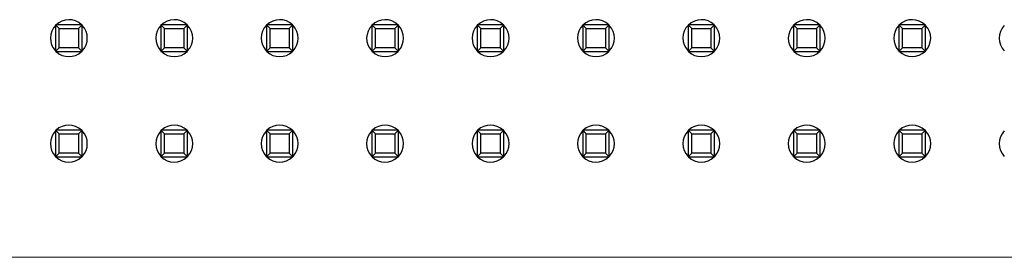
# Model space of a CAD drawing. Header units: millimetres. Extents: x 72 to 239, y 133 to 319.
# Tile 2 of 240: x 110.98 to 134.7, y 132.96 to 138.68. Entities that reach past the tile are written whole.
import ezdxf

# ---------------------------------------------------------------- set-up
doc = ezdxf.new("R2010")
doc.units = ezdxf.units.MM
doc.header["$LTSCALE"] = 5
doc.layers.get('0').update_dxf_attribs({"linetype": 'CONTINUOUS'})

msp = doc.modelspace()

# ---------------------------------------------------------------- linework, layer by layer
for p, q in [((111.843, 138.559), (111.931, 138.471)), ((111.843, 138.559), (111.843, 137.919)), ((112.483, 138.559), (111.843, 138.559)), ((112.394, 138.471), (112.483, 138.559)), ((112.483, 137.919), (112.483, 138.559)), ((114.383, 138.559), (114.471, 138.471)), ((114.383, 138.559), (114.383, 137.919)), ((115.023, 138.559), (114.383, 138.559)), ((114.934, 138.471), (115.023, 138.559)), ((115.023, 137.919), (115.023, 138.559)), ((116.923, 138.559), (117.011, 138.471)), ((117.563, 138.559), (116.923, 138.559)), ((116.923, 138.559), (116.923, 137.919)), ((117.474, 138.471), (117.563, 138.559)), ((117.563, 137.919), (117.563, 138.559)), ((119.463, 138.559), (119.551, 138.471)), ((120.103, 138.559), (119.463, 138.559)), ((119.463, 138.559), (119.463, 137.919)), ((120.014, 138.471), (120.103, 138.559)), ((120.103, 137.919), (120.103, 138.559)), ((122.003, 138.559), (122.091, 138.471)), ((122.643, 138.559), (122.003, 138.559)), ((122.003, 138.559), (122.003, 137.919)), ((122.554, 138.471), (122.643, 138.559)), ((122.643, 137.919), (122.643, 138.559)), ((124.543, 138.559), (124.631, 138.471)), ((125.183, 138.559), (124.543, 138.559)), ((124.543, 138.559), (124.543, 137.919)), ((125.094, 138.471), (125.183, 138.559)), ((125.183, 137.919), (125.183, 138.559)), ((127.723, 138.559), (127.083, 138.559)), ((127.083, 138.559), (127.171, 138.471)), ((127.083, 138.559), (127.083, 137.919)), ((127.634, 138.471), (127.723, 138.559)), ((127.723, 137.919), (127.723, 138.559)), ((130.263, 138.559), (129.623, 138.559)), ((129.623, 138.559), (129.711, 138.471)), ((129.623, 138.559), (129.623, 137.919)), ((130.174, 138.471), (130.263, 138.559)), ((130.263, 137.919), (130.263, 138.559)), ((132.803, 138.559), (132.163, 138.559)), ((132.163, 138.559), (132.251, 138.471)), ((132.163, 138.559), (132.163, 137.919)), ((132.714, 138.471), (132.803, 138.559)), ((132.803, 137.919), (132.803, 138.559)), ((111.931, 138.007), (111.931, 138.471)), ((111.931, 138.471), (112.394, 138.471)), ((112.394, 138.471), (112.394, 138.007)), ((114.471, 138.007), (114.471, 138.471)), ((114.471, 138.471), (114.934, 138.471)), ((114.934, 138.471), (114.934, 138.007)), ((117.011, 138.471), (117.474, 138.471)), ((117.011, 138.007), (117.011, 138.471)), ((117.474, 138.471), (117.474, 138.007)), ((119.551, 138.471), (120.014, 138.471)), ((119.551, 138.007), (119.551, 138.471)), ((120.014, 138.471), (120.014, 138.007)), ((122.091, 138.471), (122.554, 138.471)), ((122.091, 138.007), (122.091, 138.471)), ((122.554, 138.471), (122.554, 138.007)), ((124.631, 138.471), (125.094, 138.471)), ((124.631, 138.007), (124.631, 138.471)), ((125.094, 138.471), (125.094, 138.007)), ((127.171, 138.471), (127.634, 138.471)), ((127.171, 138.007), (127.171, 138.471)), ((127.634, 138.471), (127.634, 138.007)), ((129.711, 138.471), (130.174, 138.471)), ((129.711, 138.007), (129.711, 138.471)), ((130.174, 138.471), (130.174, 138.007)), ((132.251, 138.471), (132.714, 138.471)), ((132.251, 138.007), (132.251, 138.471)), ((132.714, 138.471), (132.714, 138.007)), ((111.843, 137.919), (111.931, 138.007)), ((111.843, 137.919), (112.483, 137.919)), ((112.394, 138.007), (111.931, 138.007)), ((112.394, 138.007), (112.483, 137.919)), ((114.383, 137.919), (114.471, 138.007)), ((114.383, 137.919), (115.023, 137.919)), ((114.934, 138.007), (114.471, 138.007)), ((114.934, 138.007), (115.023, 137.919)), ((116.923, 137.919), (117.011, 138.007)), ((116.923, 137.919), (117.563, 137.919)), ((117.474, 138.007), (117.011, 138.007)), ((117.474, 138.007), (117.563, 137.919)), ((119.463, 137.919), (119.551, 138.007)), ((119.463, 137.919), (120.103, 137.919)), ((120.014, 138.007), (119.551, 138.007)), ((120.014, 138.007), (120.103, 137.919)), ((122.003, 137.919), (122.091, 138.007)), ((122.003, 137.919), (122.643, 137.919)), ((122.554, 138.007), (122.091, 138.007)), ((122.554, 138.007), (122.643, 137.919)), ((124.543, 137.919), (124.631, 138.007)), ((124.543, 137.919), (125.183, 137.919)), ((125.094, 138.007), (124.631, 138.007)), ((125.094, 138.007), (125.183, 137.919)), ((127.083, 137.919), (127.171, 138.007)), ((127.083, 137.919), (127.723, 137.919)), ((127.634, 138.007), (127.171, 138.007)), ((127.634, 138.007), (127.723, 137.919)), ((129.623, 137.919), (129.711, 138.007)), ((129.623, 137.919), (130.263, 137.919)), ((130.174, 138.007), (129.711, 138.007)), ((130.174, 138.007), (130.263, 137.919)), ((132.163, 137.919), (132.251, 138.007)), ((132.163, 137.919), (132.803, 137.919)), ((132.714, 138.007), (132.251, 138.007)), ((132.714, 138.007), (132.803, 137.919)), ((111.843, 136.019), (111.931, 135.931)), ((111.843, 136.019), (111.843, 135.379)), ((112.483, 136.019), (111.843, 136.019)), ((112.394, 135.931), (112.483, 136.019)), ((112.483, 135.379), (112.483, 136.019)), ((114.383, 136.019), (114.471, 135.931)), ((115.023, 136.019), (114.383, 136.019)), ((114.383, 136.019), (114.383, 135.379)), ((114.934, 135.931), (115.023, 136.019)), ((115.023, 135.379), (115.023, 136.019)), ((116.923, 136.019), (117.011, 135.931)), ((117.563, 136.019), (116.923, 136.019)), ((116.923, 136.019), (116.923, 135.379)), ((117.474, 135.931), (117.563, 136.019)), ((117.563, 135.379), (117.563, 136.019)), ((119.463, 136.019), (119.551, 135.931)), ((120.103, 136.019), (119.463, 136.019)), ((119.463, 136.019), (119.463, 135.379)), ((120.014, 135.931), (120.103, 136.019)), ((120.103, 135.379), (120.103, 136.019)), ((122.003, 136.019), (122.091, 135.931)), ((122.643, 136.019), (122.003, 136.019)), ((122.003, 136.019), (122.003, 135.379)), ((122.554, 135.931), (122.643, 136.019)), ((122.643, 135.379), (122.643, 136.019)), ((125.183, 136.019), (124.543, 136.019)), ((124.543, 136.019), (124.631, 135.931)), ((124.543, 136.019), (124.543, 135.379)), ((125.094, 135.931), (125.183, 136.019)), ((125.183, 135.379), (125.183, 136.019)), ((127.723, 136.019), (127.083, 136.019)), ((127.083, 136.019), (127.171, 135.931)), ((127.083, 136.019), (127.083, 135.379)), ((127.634, 135.931), (127.723, 136.019)), ((127.723, 135.379), (127.723, 136.019)), ((130.263, 136.019), (129.623, 136.019)), ((129.623, 136.019), (129.711, 135.931)), ((129.623, 136.019), (129.623, 135.379)), ((130.174, 135.931), (130.263, 136.019)), ((130.263, 135.379), (130.263, 136.019)), ((132.803, 136.019), (132.163, 136.019)), ((132.163, 136.019), (132.251, 135.931)), ((132.163, 136.019), (132.163, 135.379)), ((132.714, 135.931), (132.803, 136.019)), ((132.803, 135.379), (132.803, 136.019)), ((111.931, 135.467), (111.931, 135.931)), ((111.931, 135.931), (112.394, 135.931)), ((112.394, 135.931), (112.394, 135.467)), ((114.471, 135.931), (114.934, 135.931)), ((114.471, 135.467), (114.471, 135.931)), ((114.934, 135.931), (114.934, 135.467)), ((117.011, 135.931), (117.474, 135.931)), ((117.011, 135.467), (117.011, 135.931)), ((117.474, 135.931), (117.474, 135.467)), ((119.551, 135.931), (120.014, 135.931)), ((119.551, 135.467), (119.551, 135.931)), ((120.014, 135.931), (120.014, 135.467)), ((122.091, 135.931), (122.554, 135.931)), ((122.091, 135.467), (122.091, 135.931)), ((122.554, 135.931), (122.554, 135.467)), ((124.631, 135.931), (125.094, 135.931)), ((124.631, 135.467), (124.631, 135.931)), ((125.094, 135.931), (125.094, 135.467)), ((127.171, 135.931), (127.634, 135.931)), ((127.171, 135.467), (127.171, 135.931)), ((127.634, 135.931), (127.634, 135.467)), ((129.711, 135.931), (130.174, 135.931)), ((129.711, 135.467), (129.711, 135.931)), ((130.174, 135.931), (130.174, 135.467)), ((132.251, 135.931), (132.714, 135.931)), ((132.251, 135.467), (132.251, 135.931)), ((132.714, 135.931), (132.714, 135.467)), ((111.843, 135.379), (111.931, 135.467)), ((112.394, 135.467), (111.931, 135.467)), ((112.394, 135.467), (112.483, 135.379)), ((114.383, 135.379), (114.471, 135.467)), ((114.934, 135.467), (114.471, 135.467)), ((114.934, 135.467), (115.023, 135.379)), ((116.923, 135.379), (117.011, 135.467)), ((117.474, 135.467), (117.011, 135.467)), ((117.474, 135.467), (117.563, 135.379)), ((119.463, 135.379), (119.551, 135.467)), ((120.014, 135.467), (119.551, 135.467)), ((120.014, 135.467), (120.103, 135.379)), ((122.003, 135.379), (122.091, 135.467)), ((122.554, 135.467), (122.091, 135.467)), ((122.554, 135.467), (122.643, 135.379)), ((124.543, 135.379), (124.631, 135.467)), ((125.094, 135.467), (124.631, 135.467)), ((125.094, 135.467), (125.183, 135.379)), ((127.083, 135.379), (127.171, 135.467)), ((127.634, 135.467), (127.171, 135.467)), ((127.634, 135.467), (127.723, 135.379)), ((129.623, 135.379), (129.711, 135.467)), ((130.174, 135.467), (129.711, 135.467)), ((130.174, 135.467), (130.263, 135.379)), ((132.163, 135.379), (132.251, 135.467)), ((132.714, 135.467), (132.251, 135.467)), ((132.714, 135.467), (132.803, 135.379)), ((111.843, 135.379), (112.483, 135.379)), ((114.383, 135.379), (115.023, 135.379)), ((116.923, 135.379), (117.563, 135.379)), ((119.463, 135.379), (120.103, 135.379)), ((122.003, 135.379), (122.643, 135.379)), ((124.543, 135.379), (125.183, 135.379)), ((127.083, 135.379), (127.723, 135.379)), ((129.623, 135.379), (130.263, 135.379)), ((132.163, 135.379), (132.803, 135.379)), ((96.619, 132.969), (175.628, 132.96))]:
    msp.add_line(p, q)
for centre, start, end in [((112.163, 138.239), 46.2199, 223.6248), ((112.163, 138.239), 316.2985, 43.6248), ((114.703, 138.239), 46.2199, 223.6248), ((114.703, 138.239), 316.2985, 43.6248), ((117.243, 138.239), 46.2199, 223.6248), ((117.243, 138.239), 316.2985, 43.6248), ((119.783, 138.239), 46.2199, 223.6248), ((119.783, 138.239), 316.2985, 43.6248), ((122.323, 138.239), 46.2199, 223.6248), ((122.323, 138.239), 316.2985, 43.6248), ((124.863, 138.239), 46.2199, 223.6248), ((124.863, 138.239), 316.2985, 43.6248), ((127.403, 138.239), 46.2199, 223.6248), ((127.403, 138.239), 316.2985, 43.6248), ((129.943, 138.239), 46.2199, 223.6248), ((129.943, 138.239), 316.2985, 43.6248), ((132.483, 138.239), 136.2985, 223.6248), ((132.483, 138.239), 225.2074, 43.6248), ((132.483, 138.239), 45.2074, 133.7027), ((135.023, 138.239), 136.2985, 223.6248), ((112.163, 138.239), 226.2199, 313.7027), ((114.703, 138.239), 226.2199, 313.7027), ((117.243, 138.239), 226.2199, 313.7027), ((119.783, 138.239), 226.2199, 313.7027), ((122.323, 138.239), 226.2199, 313.7027), ((124.863, 138.239), 226.2199, 313.7027), ((127.403, 138.239), 226.2199, 313.7027), ((129.943, 138.239), 226.2199, 313.7027), ((112.163, 135.699), 136.2985, 223.6248), ((112.163, 135.699), 46.2199, 133.7027), ((112.163, 135.699), 316.2985, 43.6248), ((114.703, 135.699), 136.2985, 223.6248), ((114.703, 135.699), 46.2199, 133.7027), ((114.703, 135.699), 316.2985, 43.6248), ((117.243, 135.699), 136.2985, 223.6248), ((117.243, 135.699), 46.2199, 133.7027), ((117.243, 135.699), 316.2985, 43.6248), ((119.783, 135.699), 136.2985, 223.6248), ((119.783, 135.699), 46.2199, 133.7027), ((119.783, 135.699), 316.2985, 43.6248), ((122.323, 135.699), 136.2985, 223.6248), ((122.323, 135.699), 46.2199, 133.7027), ((122.323, 135.699), 316.2985, 43.6248), ((124.863, 135.699), 136.2985, 223.6248), ((124.863, 135.699), 46.2199, 133.7027), ((124.863, 135.699), 316.2985, 43.6248), ((127.403, 135.699), 136.2985, 223.6248), ((127.403, 135.699), 46.2199, 133.7027), ((127.403, 135.699), 316.2985, 43.6248), ((129.943, 135.699), 136.2985, 223.6248), ((129.943, 135.699), 46.2199, 133.7027), ((129.943, 135.699), 316.2985, 43.6248), ((132.483, 135.699), 136.2985, 223.6248), ((132.483, 135.699), 46.2199, 133.7027), ((132.483, 135.699), 316.2985, 43.6248), ((135.023, 135.699), 136.2985, 223.6248), ((112.163, 135.699), 225.2074, 313.7027), ((114.703, 135.699), 225.2074, 313.7027), ((117.243, 135.699), 225.2074, 313.7027), ((119.783, 135.699), 225.2074, 313.7027), ((122.323, 135.699), 225.2074, 313.7027), ((124.863, 135.699), 225.2074, 313.7027), ((127.403, 135.699), 225.2074, 313.7027), ((129.943, 135.699), 225.2074, 313.7027), ((132.483, 135.699), 225.2074, 313.7027)]:
    msp.add_arc(centre, 0.445, start, end)

doc.saveas('drawing.dxf')
